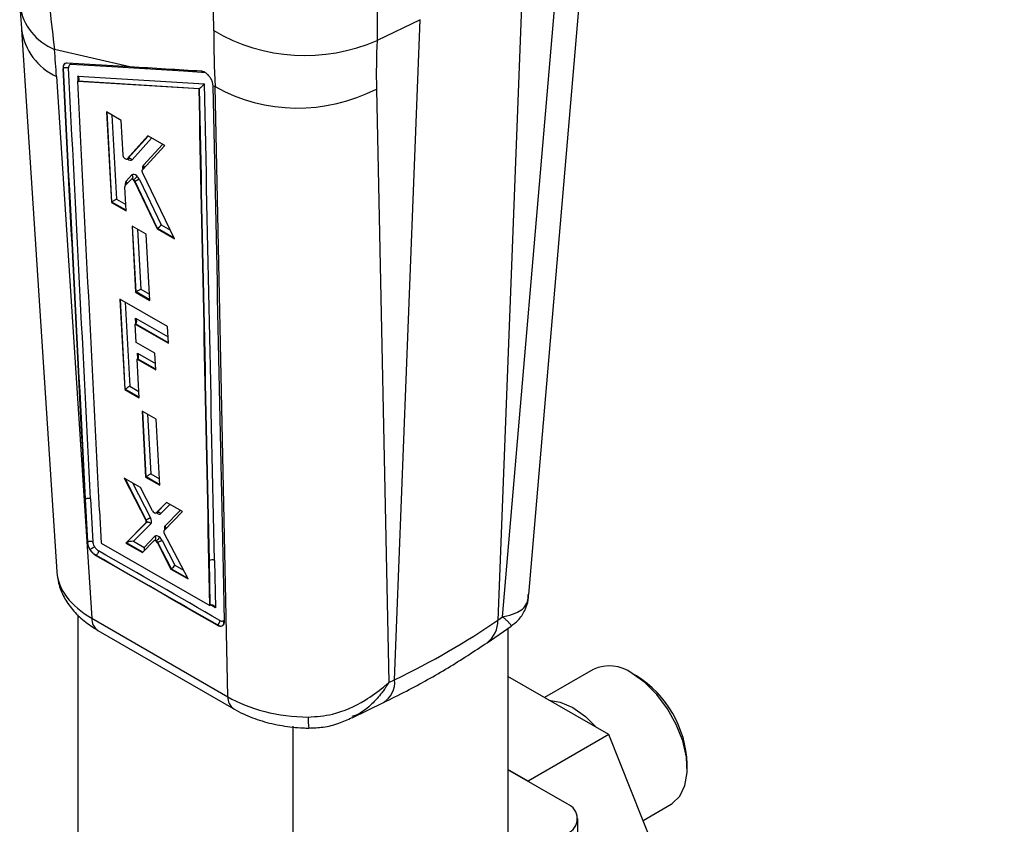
# Model space of a CAD drawing. Extents: x 59 to 746, y 13 to 589.
# Tile 45 of 46: x 639 to 722, y 457 to 524. Entities that reach past the tile are written whole.
import ezdxf

# ---------------------------------------------------------------- set-up
doc = ezdxf.new("R2010")
doc.units = 0
doc.header["$LTSCALE"] = 2
doc.layers.get('0').update_dxf_attribs({"linetype": 'CONTINUOUS'})

msp = doc.modelspace()

# ---------------------------------------------------------------- linework, layer by layer
at = {"color": 7, "linetype": 'CONTINUOUS'}
for p, q in [((681.869241, 475.755737), (686.48584, 529.883492)), ((681.407677, 528.761045), (679.268999, 473.61379)), ((679.674244, 473.892653), (684.175712, 526.670509)), ((672.779699, 523.780219), (669.1785, 522.050147)), ((670.641021, 468.632965), (672.779699, 523.780219)), ((639.483666, 522.965329), (642.424816, 477.661863)), ((648.517071, 519.836123), (642.224785, 521.290342)), ((648.517071, 519.836123), (643.289255, 520.15539)), ((642.981758, 519.733438), (642.94675, 519.713228)), ((642.404719, 519.040308), (645.342997, 473.781028)), ((644.169123, 518.623868), (644.192306, 518.637252)), ((654.310191, 518.004629), (644.169123, 518.623868)), ((644.192306, 518.637252), (644.204014, 518.644421)), ((654.333374, 518.018012), (644.192306, 518.637252)), ((644.195901, 519.055452), (654.761357, 518.41029)), ((655.493477, 518.242928), (655.437217, 518.551553)), ((654.310191, 518.004629), (654.333374, 518.018012)), ((654.34563, 518.025535), (654.333374, 518.018012)), ((655.493882, 518.223682), (655.493477, 518.242928)), ((655.652323, 518.187071), (655.493882, 518.223682)), ((656.707528, 467.218562), (655.652323, 518.187071)), ((669.13139, 517.985607), (670.157986, 468.399034)), ((647.802383, 515.364437), (646.574414, 516.073786)), ((646.574414, 516.073786), (646.987271, 508.522114)), ((647.961679, 512.451461), (647.802383, 515.364437)), ((650.037135, 514.073521), (648.294768, 512.146398)), ((651.44716, 513.259001), (650.037135, 514.073521)), ((649.582986, 511.247105), (651.44716, 513.259001)), ((648.276572, 512.131692), (648.334261, 512.164996)), ((648.350874, 512.178787), (648.294768, 512.146398)), ((648.323978, 512.159053), (648.321786, 512.144317)), ((648.35088, 512.178782), (648.350874, 512.178787)), ((652.256533, 505.478366), (649.591584, 511.022025)), ((648.133603, 509.915455), (648.626402, 510.43056)), ((648.213253, 510.294799), (648.706314, 510.810189)), ((648.683345, 510.466731), (648.64278, 510.443313)), ((648.7106, 510.488167), (648.681375, 510.47087)), ((648.858523, 510.411107), (648.82098, 510.389433)), ((648.966011, 510.275006), (648.923523, 510.250478)), ((648.923523, 510.250478), (650.797361, 506.321233)), ((650.839818, 506.345885), (648.965918, 510.275256)), ((648.965918, 510.275256), (648.966011, 510.275006)), ((649.329215, 510.432804), (651.139265, 506.63731)), ((648.215308, 507.812748), (648.105711, 509.817323)), ((647.024289, 508.543484), (646.987271, 508.522114)), ((646.987271, 508.522114), (648.215308, 507.812748)), ((648.708158, 506.53161), (649.009975, 501.010934)), ((649.886451, 505.850963), (648.708158, 506.53161)), ((650.83438, 506.342603), (650.797361, 506.321233)), ((650.797361, 506.321233), (652.256533, 505.478366)), ((650.188322, 500.330266), (649.886451, 505.850963)), ((649.046994, 501.032304), (649.009975, 501.010934)), ((649.009975, 501.010934), (650.188322, 500.330266)), ((647.688254, 500.440104), (648.099885, 492.88914)), ((651.677988, 498.136223), (647.688254, 500.440104)), ((649.012832, 498.373551), (648.975814, 498.352181)), ((649.059057, 496.825192), (648.975814, 498.352181)), ((648.975814, 498.352181), (651.75366, 496.748114)), ((651.75366, 496.748114), (651.677988, 498.136223)), ((650.613659, 495.927484), (649.059057, 496.825192)), ((649.172357, 495.447249), (649.135339, 495.425879)), ((649.311776, 492.189336), (649.135339, 495.425879)), ((649.135339, 495.425879), (650.689941, 494.528171)), ((650.689941, 494.528171), (650.613659, 495.927484)), ((648.136904, 492.91051), (648.099885, 492.88914)), ((648.099885, 492.88914), (649.311776, 492.189336)), ((649.547422, 491.086781), (649.849244, 485.566169)), ((650.725716, 490.406132), (649.547422, 491.086781)), ((651.027594, 484.885499), (650.725716, 490.406132)), ((649.408678, 484.705853), (648.047672, 485.49205)), ((648.047672, 485.49205), (649.855477, 481.973589)), ((649.886262, 485.587539), (649.849244, 485.566169)), ((649.849244, 485.566169), (651.027594, 484.885499)), ((650.425787, 482.754847), (649.408678, 484.705853)), ((644.7898, 483.710686), (644.824811, 483.730897)), ((644.7898, 483.710686), (644.972431, 480.133007)), ((645.007434, 480.15336), (644.824811, 483.730897)), ((645.24868, 483.744612), (645.431288, 480.167358)), ((651.577845, 483.452822), (650.714129, 482.587372)), ((652.913735, 482.681123), (651.577845, 483.452822)), ((646.004478, 482.770011), (646.143221, 480.052017)), ((650.700648, 482.577494), (650.758337, 482.610797)), ((650.770506, 482.619917), (650.714129, 482.587372)), ((650.770758, 482.620063), (650.770506, 482.619917)), ((651.390619, 481.114429), (652.913735, 482.681123)), ((649.867477, 481.735465), (648.20009, 480.057769)), ((648.257102, 480.090953), (649.923929, 481.768093)), ((650.280379, 481.667936), (648.829301, 480.207882)), ((649.897459, 481.997825), (649.855477, 481.973589)), ((649.923826, 481.767994), (649.867477, 481.735465)), ((649.923929, 481.768093), (649.923826, 481.767994)), ((649.720641, 479.693006), (650.622875, 480.621118)), ((653.390103, 477.059771), (651.404294, 480.875155)), ((644.972431, 480.133007), (645.007412, 480.153201)), ((645.007412, 480.153201), (645.007434, 480.15336)), ((646.143221, 480.052017), (655.212831, 474.850605)), ((648.237108, 480.079139), (648.20009, 480.057769)), ((648.20009, 480.057769), (649.586073, 479.257165)), ((648.829301, 480.207882), (649.720641, 479.693006)), ((649.586073, 479.257165), (650.541903, 480.240399)), ((650.59743, 480.275079), (650.556865, 480.251662)), ((650.622297, 480.294146), (650.60614, 480.284471)), ((650.751575, 480.238391), (650.714401, 480.216931)), ((650.751614, 480.238413), (650.751575, 480.238391)), ((650.874592, 480.096036), (650.832677, 480.071839)), ((650.832677, 480.071839), (651.953996, 477.889335)), ((650.874598, 480.096189), (650.874592, 480.096036)), ((651.995928, 477.913666), (650.874598, 480.096189)), ((651.231697, 480.267578), (652.2892, 478.209291)), ((645.186751, 479.512185), (645.212613, 479.527115)), ((645.667385, 479.021247), (645.689369, 479.033937)), ((655.13543, 478.575509), (655.170883, 478.595976)), ((655.212831, 474.850605), (655.13543, 478.575509)), ((655.248286, 474.871072), (655.170883, 478.595976)), ((655.594597, 478.601397), (655.676634, 474.653428)), ((651.991014, 477.910705), (651.953996, 477.889335)), ((651.953996, 477.889335), (653.390103, 477.059771)), ((656.428846, 473.527631), (656.339435, 477.830484)), ((655.212831, 474.850605), (655.248286, 474.871072)), ((644.184882, 474.061899), (644.182601, 455.412419)), ((679.268999, 473.61379), (679.674244, 473.892653)), ((645.342997, 473.781028), (656.707528, 467.218562)), ((655.816967, 473.200481), (655.838952, 473.213161)), ((656.223069, 473.130182), (656.24805, 473.144603)), ((678.375766, 471.734925), (680.39316, 473.123132)), ((645.857319, 472.759276), (657.221851, 466.19681)), ((680.105768, 472.925373), (680.103627, 455.409486)), ((688.533179, 464.055274), (680.105279, 468.921972)), ((687.247625, 469.489265), (683.184674, 467.143773)), ((690.851604, 468.962899), (690.498108, 469.167041)), ((670.157986, 468.399034), (670.641021, 468.632965)), ((667.091896, 465.46199), (669.71297, 466.731394)), ((662.145527, 464.767188), (662.143115, 445.041103)), ((688.533179, 464.055274), (681.797987, 460.167131)), ((721.586837, 381.429353), (688.533179, 464.055274)), ((695.093556, 461.206625), (695.093556, 461.61483)), ((685.067215, 458.258899), (680.104327, 461.124729)), ((681.797987, 460.167131), (680.104329, 461.145138)), ((681.808606, 460.140596), (681.797987, 460.167131)), ((691.404308, 456.878178), (693.747096, 458.23064)), ((685.944626, 446.664593), (685.945893, 457.033923))]:
    msp.add_line(p, q, dxfattribs=at)
at = {"color": 8, "linetype": 'CONTINUOUS'}
for p, q in [((647.036374, 508.550887), (646.626744, 516.043556)), ((647.036033, 515.807125), (647.419893, 508.785797)), ((648.350874, 512.178787), (650.054756, 514.063332)), ((650.348554, 513.893627), (648.71021, 512.081562)), ((649.661011, 511.624726), (651.270079, 513.361302)), ((648.162269, 509.945411), (648.154475, 510.087985)), ((648.212896, 507.856893), (647.024289, 508.543484)), ((647.419893, 508.785797), (648.186314, 508.343083)), ((649.059078, 501.039706), (648.760487, 506.501381)), ((649.169777, 506.26495), (649.442601, 501.274604)), ((652.22808, 505.537555), (650.83438, 506.342603)), ((651.139265, 506.63731), (651.914732, 506.189384)), ((650.185908, 500.374411), (649.046994, 501.032304)), ((649.442601, 501.274604), (650.159324, 500.860602)), ((648.14899, 492.917913), (647.740574, 500.409882)), ((648.149818, 500.173567), (648.532545, 493.152835)), ((649.037272, 498.389949), (649.012492, 498.844534)), ((649.012492, 498.844534), (651.724755, 497.27834)), ((651.751253, 496.792244), (649.012832, 498.373551)), ((649.172017, 495.918232), (650.661036, 495.058396)), ((649.196797, 495.463648), (649.172017, 495.918232)), ((650.687533, 494.572313), (649.172357, 495.447249)), ((649.309368, 492.233466), (648.136904, 492.91051)), ((648.532545, 493.152835), (649.28287, 492.71956)), ((649.898348, 485.594942), (649.599751, 491.056552)), ((650.00904, 490.82012), (650.28187, 485.829851)), ((649.897459, 481.997825), (648.125079, 485.447342)), ((651.025181, 484.929645), (649.886262, 485.587539)), ((650.28187, 485.829851), (650.998593, 485.415837)), ((648.758134, 485.081653), (650.254914, 482.168529)), ((650.770506, 482.619917), (651.593003, 483.444062)), ((651.882501, 483.276832), (651.125531, 482.518344)), ((651.470738, 481.494269), (652.728572, 482.788089)), ((649.612689, 479.284541), (648.237108, 480.079139)), ((652.2892, 478.209291), (653.007881, 477.794147)), ((653.358286, 477.120913), (651.991014, 477.910705)), ((655.676634, 474.653428), (655.274405, 474.884103))]:
    msp.add_line(p, q, dxfattribs=at)
at = {"color": 8, "linetype": 'CONTINUOUS', "flags": 128}
msp.add_lwpolyline([(654.820925, 519.362877), (654.502359, 519.382335), (653.006279, 519.473665), (647.021922, 519.839072), (643.637014, 520.045801)], dxfattribs=at)
at = {"color": 7, "linetype": 'CONTINUOUS', "flags": 128}
for points in [[(656.286368, 473.170208), (656.248086, 473.144624), (656.248055, 473.144606), (656.248055, 473.144606)], [(693.747096, 458.23064), (693.840511, 458.287752), (694.477782, 458.908344), (694.900465, 459.795879), (695.08578, 460.902513), (695.023729, 462.16858), (694.717661, 463.525824), (694.184074, 464.901085), (693.451738, 466.220214), (692.56013, 467.412106), (691.557317, 468.412508), (690.49736, 469.167473)], [(683.54478, 466.935831), (684.487661, 466.778879), (685.547614, 466.310045)], [(685.547614, 466.310045), (686.607571, 465.555081), (687.551618, 464.622088)]]:
    msp.add_lwpolyline(points, dxfattribs=at)
at = {"color": 8, "linetype": 'CONTINUOUS'}
for centre, radius, start, end in [((644.101337, 525.757022), 4.844861, 189.6517437, 247.21162985), ((644.479515, 523.633927), 5.040447, 187.63236244, 245.69277376), ((646.532758, 473.739598), 1.190483, 178.00565396, 235.43327209), ((676.983788, 473.548539), 2.286143, 307.47023647, 1.63556859), ((668.693333, 468.406273), 1.960836, 301.33230852, 6.63880113), ((657.897389, 467.17716), 1.190581, 178.00717382, 235.41734101), ((669.263389, 465.275268), 5.834091, 177.6511015, 186.66559159)]:
    msp.add_arc(centre, radius, start, end, dxfattribs=at)
at = {"color": 7, "linetype": 'CONTINUOUS'}
for centre, radius, start, end in [((663.161538, 535.790195), 14.999758, 239.4663199, 293.64929537), ((643.371515, 519.948923), 0.282621, 20.04646784, 42.97110601), ((662.580798, 530.727552), 14.327157, 241.07984346, 297.20754802), ((648.077698, 509.940539), 0.166238, 25.94306885, 62.4933342), ((648.002034, 510.123762), 0.271785, 344.67061984, 38.99917717), ((648.533975, 510.936745), 0.61776, 301.69270884, 339.89002518), ((648.872112, 498.616858), 0.281071, 300.04349721, 302.93317129), ((649.031637, 495.690557), 0.281071, 300.04349721, 302.93317129), ((648.003137, 493.142465), 0.267762, 299.97166588, 303.00500262), ((645.049102, 483.355851), 0.436997, 62.82545656, 120.88104579), ((649.896035, 481.997311), 0.001514, 19.85347632, 26.78337769), ((655.38747, 478.229035), 0.426093, 60.91486284, 120.55124003), ((655.595393, 473.596411), 0.454094, 302.43629605, 359.94905569), ((656.075305, 473.386214), 0.297013, 305.5637149, 33.10177734), ((688.604303, 466.619955), 3.173879, 53.38399361, 115.30590109), ((686.043599, 461.288813), 9.055827, 2.06314387, 57.93687681), ((684.602206, 457.034117), 1.310086, 290.79005292, 69.20988547)]:
    msp.add_arc(centre, radius, start, end, dxfattribs=at)
for centre, major_axis, ratio, start_param, end_param in [((716.54216, 553.74712), (43.355395, 70.41256), 0.609482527, 2.352871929, 2.422306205), ((722.963288, 548.972773), (40.187296, 60.894438), 0.588505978, 2.366037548, 2.435471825), ((586.702403, 550.47419), (-42.811725, 66.285665), 0.541113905, 3.9120166, 3.947543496), ((-104752.663611, 61800.718726), (-80922.481969, 125289.782007), 0.541113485, 3.895916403, 3.896222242), ((-104752.628652, 61800.738907), (-80922.494122, 125289.77477), 0.541113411, 3.895916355, 3.896222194), ((-104752.416914, 61800.876093), (-80922.644879, 125290.034235), 0.541113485, 3.895916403, 3.896222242), ((-104752.664123, 61800.719024), (-80923.405519, 125291.21191), 0.541113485, 3.895914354, 3.896218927), ((-118403.226593, 74149.039513), (-91286.847545, 141336.60944), 0.541113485, 3.861714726, 3.862020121), ((710.834222, 555.066294), (9.836726, 79.586636), 0.746293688, 2.136953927, 2.137244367), ((-118403.47329, 74148.882145), (-91286.684635, 141336.357212), 0.541113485, 3.861714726, 3.862017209), ((-118403.438331, 74148.902326), (-91286.696788, 141336.349975), 0.541113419, 3.861714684, 3.86201717), ((-118403.472726, 74148.881796), (-91287.607358, 141337.785836), 0.541113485, 3.861714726, 3.862024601), ((648.141761, 512.347267), (-0.137987, 0.213641), 0.541113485, 2.091193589, 3.284116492), ((648.38851, 512.503668), (-0.290036, 0.449054), 0.541113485, 2.090885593, 3.284562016), ((649.025501, 510.382278), (-0.291221, 0.450889), 0.541113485, 5.174450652, 6.407304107), ((648.531218, 509.870551), (-0.289331, 0.447962), 0.541113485, 0.128287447, 0.758594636), ((648.778751, 510.225877), (-0.139172, 0.215476), 0.541113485, 5.175009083, 6.405392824), ((648.827878, 510.254238), (-0.149865, 0.209051), 0.499840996, 5.152728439, 6.383112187), ((648.77878, 510.226887), (-0.138457, 0.214369), 0.541113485, 4.480227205, 5.173939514), ((648.827907, 510.255247), (-0.149147, 0.207946), 0.499624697, 4.457847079, 5.151577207), ((649.02553, 510.383288), (-0.290506, 0.449782), 0.541113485, 4.480269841, 5.173939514), ((648.284469, 509.71415), (-0.137281, 0.212549), 0.541113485, 0.128264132, 0.758594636), ((647.02428, 508.772123), (0.13998, 0.242499), 0.57740473, 3.926889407, 3.987964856), ((647.222272, 508.657755), (0.27128, 0.166621), 0.026479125, 0.738572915, 2.309380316), ((650.705206, 506.64585), (-0.096869, 0.317315), 0.679589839, 3.29747704, 3.325197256), ((650.941643, 506.509275), (0.214793, 0.198497), 0.225189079, 4.0245713, 5.628733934), ((649.046986, 501.260936), (0.13998, 0.242499), 0.577404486, 3.926889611, 3.987965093), ((649.244978, 501.146567), (0.27128, 0.166621), 0.026479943, 0.738572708, 2.309380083), ((648.81487, 498.716495), (-0.207194, 0.337342), 0.594689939, 3.155932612, 4.726728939), ((648.974394, 495.790196), (-0.207194, 0.337342), 0.594689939, 3.155932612, 4.726728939), ((648.334922, 493.024792), (0.271303, 0.166633), 0.02648138, 0.738662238, 2.309458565), ((649.886255, 485.816177), (0.13998, 0.242499), 0.577405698, 3.926888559, 3.987963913), ((650.084248, 485.701808), (0.27128, 0.166621), 0.026479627, 0.738571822, 2.309379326), ((649.963188, 482.095428), (-0.290271, 0.449417), 0.541113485, 3.261082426, 4.53031734), ((650.564688, 482.795491), (-0.140889, 0.218135), 0.541113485, 1.411407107, 2.210045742), ((650.561245, 482.80042), (-0.142685, 0.220914), 0.541113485, 2.229298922, 3.231899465), ((650.807994, 482.956821), (-0.294734, 0.456328), 0.541113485, 2.224337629, 3.239855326), ((649.716439, 481.939027), (-0.138221, 0.214004), 0.541113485, 3.26107217, 4.52923036), ((649.765566, 481.967387), (-0.14891, 0.207581), 0.499552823, 3.238661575, 4.507541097), ((650.942614, 480.185785), (-0.294323, 0.455691), 0.541113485, 5.304925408, 6.393784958), ((650.939515, 480.191215), (-0.292158, 0.45234), 0.541113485, 4.536217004, 5.295964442), ((651.541863, 480.91188), (-0.13791, 0.213522), 0.541113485, 0.125043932, 1.397673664), ((648.384741, 480.22249), (0.245961, 0.180806), 0.12349485, 3.981139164, 4.078725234), ((648.631678, 480.079848), (0.429858, 0.057217), 0.266892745, 1.057911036, 2.592207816), ((649.523019, 479.564968), (-0.042384, 0.3055), 0.730932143, 4.041585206, 5.041448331), ((650.695865, 480.029384), (-0.142273, 0.220278), 0.541113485, 5.309719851, 6.387989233), ((650.744992, 480.057745), (-0.152979, 0.213846), 0.50075379, 5.287853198, 6.366122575), ((650.692765, 480.034813), (-0.140109, 0.216927), 0.541113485, 4.53799968, 5.291108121), ((650.741892, 480.063174), (-0.150806, 0.2105), 0.500121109, 4.515845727, 5.268954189), ((1723.234903, -18123.674575), (-12736.830293, 19720.041354), 0.541113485, 5.474035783, 5.47464789), ((1723.269862, -18123.654393), (-12736.842445, 19720.034117), 0.541113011, 5.47403548, 5.474647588), ((1723.4816, -18123.517207), (-12736.993203, 19720.293582), 0.541113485, 5.474035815, 5.474647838), ((652.091579, 478.081249), (0.210846, 0.200717), 0.246436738, 4.024508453, 5.631337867), ((652.424613, 477.98923), (10.006249, 0.166899), 0.584105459, 3.174541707, 3.916429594), ((651.846301, 478.222933), (-0.123214, 0.322465), 0.657552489, 3.246358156, 3.271411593), ((655.460059, 474.749049), (0.300026, 0.001168), 0.57673034, 2.29341753, 2.352172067), ((655.464897, 474.516241), (-0.211961, 0.357294), 0.607005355, 4.736354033, 6.246064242), ((655.773144, 473.936603), (-0.50353, 0.779601), 0.541113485, 2.334923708, 3.022670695), ((655.808103, 473.956784), (-0.491144, 0.786948), 0.553038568, 2.342918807, 3.030666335), ((656.019841, 474.093971), (-0.34062, 0.527372), 0.541113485, 2.334923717, 3.022406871), ((625.604969, 499.780268), (70.028925, -0.229595), 0.578982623, 5.412833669, 5.587366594), ((663.772824, 471.436196), (10.000605, 0.054575), 0.592351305, 3.924640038, 4.675289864)]:
    msp.add_ellipse(centre, major_axis=major_axis, ratio=ratio, start_param=start_param, end_param=end_param, dxfattribs=at)
at = {"color": 8, "linetype": 'CONTINUOUS'}
for centre, major_axis, start_param, end_param in [((-104752.417426, 61800.876391), (-80923.242609, 125290.959682), 3.896216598, 3.896220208), ((651.788613, 481.068282), (-0.28996, 0.448935), 0.124467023, 0.964292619)]:
    msp.add_ellipse(centre, major_axis=major_axis, ratio=0.541113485, start_param=start_param, end_param=end_param, dxfattribs=at)
at = {"color": 7, "linetype": 'CONTINUOUS'}
for points, knots in [([(640.825923, 535.188464), (641.035384, 532.775088), (641.457859, 527.907404), (641.967713, 523.50836), (642.224785, 521.290342)], [0, 0, 0, 0, 0.495795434, 1, 1, 1, 1]), ([(668.554155, 532.841559), (668.781841, 530.966298), (669.244155, 527.158592), (669.200603, 523.769925), (669.1785, 522.050147)], [0, 0, 0, 0, 0.492491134, 1, 1, 1, 1]), ([(655.540989, 522.870443), (655.524002, 524.276066), (655.489586, 527.12377), (655.179179, 530.299428), (655.021989, 531.907584)], [0, 0, 0, 0, 0.493598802, 1, 1, 1, 1]), ([(639.327324, 524.919794), (639.342627, 524.755107), (639.403804, 524.096739), (639.449443, 523.450166), (639.483666, 522.965329)], [0, 0, 0, 0, 0.250143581, 1, 1, 1, 1]), ([(643.289255, 520.15539), (643.226667, 520.149874), (643.102758, 520.138952), (642.985133, 520.004556), (642.944011, 519.84772), (642.946196, 519.740351), (642.946747, 519.713275)], [0, 0, 0, 0, 0.303771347, 0.601402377, 0.899482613, 1, 1, 1, 1]), ([(643.637014, 520.045801), (643.621905, 520.045922), (643.563984, 520.046388), (643.48072, 520.008097), (643.411799, 519.905285), (643.407683, 519.799915), (643.405625, 519.747237)], [0, 0, 0, 0, 0.105238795, 0.403453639, 0.70176693, 1, 1, 1, 1]), ([(642.981755, 519.733461), (643.012691, 519.749579), (643.074563, 519.781816), (643.193603, 519.798622), (643.312681, 519.78955), (643.374644, 519.761357), (643.405625, 519.747261)], [0, 0, 0, 0, 0.250001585, 0.500000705, 0.750002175, 1, 1, 1, 1]), ([(654.535467, 519.473102), (653.531523, 519.533091), (651.523636, 519.65307), (649.519259, 519.775105), (648.517071, 519.836123)], [0, 0, 0, 0, 0.5000003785, 1, 1, 1, 1]), ([(655.430371, 518.572208), (655.391973, 518.666049), (655.315559, 518.852798), (655.13012, 519.114417), (654.917493, 519.319207), (654.708473, 519.44417), (654.588617, 519.464214), (654.535467, 519.473102)], [0, 0, 0, 0, 0.210038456, 0.417990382, 0.629817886, 0.83584252, 1, 1, 1, 1]), ([(644.204014, 518.644421), (644.223195, 518.6605), (644.261511, 518.69262), (644.288821, 518.766002), (644.291827, 518.852029), (644.264553, 518.952189), (644.223914, 519.020494), (644.196648, 519.054519), (644.195901, 519.055452)], [0, 0, 0, 0, 0.173808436, 0.347201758, 0.530949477, 0.742094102, 0.992928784, 1, 1, 1, 1]), ([(654.761357, 518.41029), (654.76092, 518.409764), (654.727168, 518.369101), (654.657194, 518.291861), (654.541517, 518.180961), (654.453005, 518.104951), (654.390867, 518.056221), (654.359655, 518.035048), (654.34563, 518.025535)], [0, 0, 0, 0, 0.005227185, 0.404317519, 0.671646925, 0.8215674, 0.919819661, 1, 1, 1, 1]), ([(648.11007, 512.17626), (648.090398, 512.194909), (648.051053, 512.232209), (648.003635, 512.30612), (647.970757, 512.382722), (647.964649, 512.428973), (647.961679, 512.451461)], [0, 0, 0, 0, 0.253447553, 0.506917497, 0.760254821, 1, 1, 1, 1]), ([(648.331517, 512.158201), (648.340259, 512.165135), (648.3627, 512.182933), (648.393674, 512.178438), (648.388038, 512.180067), (648.38733, 512.180272)], [0, 0, 0, 0, 0.358098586, 0.919275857, 1, 1, 1, 1]), ([(648.35088, 512.178782), (648.379257, 512.190938), (648.436011, 512.215251), (648.538087, 512.204504), (648.636831, 512.160914), (648.685751, 512.108012), (648.71021, 512.081562)], [0, 0, 0, 0, 0.250000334, 0.500008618, 0.750006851, 1, 1, 1, 1]), ([(649.591584, 511.022025), (649.581043, 511.048029), (649.559965, 511.10003), (649.553236, 511.172046), (649.563437, 511.220782), (649.578112, 511.240543), (649.582986, 511.247105)], [0, 0, 0, 0, 0.285862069, 0.571651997, 0.857747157, 1, 1, 1, 1]), ([(649.712682, 511.38708), (649.714111, 511.390007), (649.727142, 511.416703), (649.724852, 511.479866), (649.706425, 511.549745), (649.680623, 511.597565), (649.666758, 511.616767), (649.661011, 511.624726)], [0, 0, 0, 0, 0.042683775, 0.389215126, 0.735733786, 0.890458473, 1, 1, 1, 1]), ([(648.706314, 510.810189), (648.716725, 510.794775), (648.737546, 510.763948), (648.757458, 510.713042), (648.767913, 510.661262), (648.767849, 510.610174), (648.757201, 510.562198), (648.737982, 510.519837), (648.718222, 510.497634), (648.708885, 510.487143)], [0, 0, 0, 0, 0.145021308, 0.290030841, 0.435057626, 0.580077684, 0.725087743, 0.870105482, 1, 1, 1, 1]), ([(649.329215, 510.432804), (649.317805, 510.430627), (649.294985, 510.426273), (649.252082, 510.413503), (649.20493, 510.396723), (649.154683, 510.376179), (649.103536, 510.352761), (649.053621, 510.327453), (649.006368, 510.301136), (648.979401, 510.283883), (648.965918, 510.275256)], [0, 0, 0, 0, 0.12500739, 0.249999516, 0.375007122, 0.500004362, 0.625008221, 0.750002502, 0.874999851, 1, 1, 1, 1]), ([(649.897387, 481.997993), (649.910866, 482.006626), (649.937826, 482.023892), (649.98478, 482.050951), (650.0342, 482.077434), (650.084647, 482.102487), (650.134015, 482.125043), (650.180138, 482.144132), (650.221898, 482.159414), (650.243909, 482.16549), (650.254914, 482.168529)], [0, 0, 0, 0, 0.125000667, 0.250002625, 0.37499732, 0.499999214, 0.6249877, 0.749993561, 0.874997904, 1, 1, 1, 1]), ([(650.753043, 482.604015), (650.762536, 482.610924), (650.786104, 482.628075), (650.816426, 482.623694), (650.810333, 482.625499), (650.80973, 482.625678)], [0, 0, 0, 0, 0.3780221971, 0.9384432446, 1, 1, 1, 1]), ([(650.770759, 482.62006), (650.795399, 482.63095), (650.844678, 482.652729), (650.9327, 482.648815), (651.018928, 482.617735), (651.077004, 482.573945), (651.110099, 482.538459), (651.120501, 482.524901), (651.125531, 482.518344)], [0, 0, 0, 0, 0.219943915, 0.439884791, 0.659842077, 0.879814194, 0.941881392, 1, 1, 1, 1]), ([(650.777537, 482.618464), (650.783388, 482.605989), (650.792043, 482.587537), (650.79137, 482.561265), (650.791151, 482.552755)], [0, 0, 0, 0, 0.676106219, 1, 1, 1, 1]), ([(650.280379, 481.667936), (650.256287, 481.694734), (650.208104, 481.748331), (650.110325, 481.792854), (650.008935, 481.804291), (649.952264, 481.780159), (649.923929, 481.768093)], [0, 0, 0, 0, 0.250002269, 0.500004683, 0.749999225, 1, 1, 1, 1]), ([(651.520042, 481.247557), (651.524171, 481.262993), (651.532505, 481.294144), (651.532065, 481.34521), (651.521802, 481.396971), (651.501908, 481.44796), (651.481129, 481.478832), (651.470738, 481.494269)], [0, 0, 0, 0, 0.197146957, 0.39785201, 0.598559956, 0.799257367, 1, 1, 1, 1]), ([(650.622875, 480.621118), (650.628427, 480.613205), (650.642146, 480.593649), (650.667231, 480.545245), (650.686949, 480.47317), (650.680822, 480.387904), (650.647246, 480.312632), (650.604985, 480.28062), (650.583855, 480.264614)], [0, 0, 0, 0, 0.065076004, 0.160819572, 0.370622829, 0.580415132, 0.790206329, 1, 1, 1, 1]), ([(650.982789, 480.572387), (650.981563, 480.56381), (650.978835, 480.54473), (650.965912, 480.499081), (650.936404, 480.433157), (650.883255, 480.354521), (650.818834, 480.284329), (650.774018, 480.253719), (650.751611, 480.238415)], [0, 0, 0, 0, 0.077826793, 0.173137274, 0.379844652, 0.586562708, 0.793289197, 1, 1, 1, 1]), ([(644.972431, 480.133007), (644.985118, 480.04233), (645.009933, 479.864973), (645.107068, 479.645889), (645.1734, 479.534566), (645.18674, 479.512178)], [0, 0, 0, 0, 0.455255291, 0.890446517, 1, 1, 1, 1]), ([(645.212623, 479.527121), (645.212613, 479.527138), (645.172595, 479.596451), (645.086783, 479.761567), (645.023561, 479.978891), (645.008582, 480.110626), (645.007412, 480.153185), (645.007412, 480.153201)], [0, 0, 0, 0, 0.000084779, 0.33598386, 0.777933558, 0.999916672, 1, 1, 1, 1]), ([(645.007434, 480.15336), (645.033589, 480.167414), (645.085899, 480.195523), (645.185937, 480.215406), (645.28709, 480.215148), (645.372127, 480.197114), (645.414182, 480.175961), (645.431288, 480.167358)], [0, 0, 0, 0, 0.214718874, 0.429442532, 0.644160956, 0.855268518, 1, 1, 1, 1]), ([(645.212355, 479.527568), (645.226763, 479.536886), (645.25558, 479.555522), (645.304849, 479.586645), (645.356077, 479.61853), (645.407748, 479.650155), (645.457645, 479.680235), (645.503601, 479.707398), (645.544518, 479.731055), (645.56538, 479.742602), (645.575812, 479.748375)], [0, 0, 0, 0, 0.124998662, 0.250000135, 0.375004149, 0.500001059, 0.625007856, 0.750006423, 0.874994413, 1, 1, 1, 1]), ([(645.431288, 480.167358), (645.434177, 480.138517), (645.442896, 480.05147), (645.488677, 479.904858), (645.549569, 479.795483), (645.575628, 479.748677)], [0, 0, 0, 0, 0.22085188, 0.666565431, 1, 1, 1, 1]), ([(645.575628, 479.748677), (645.6057, 479.704402), (645.675795, 479.601204), (645.791708, 479.487007), (645.871625, 479.435204), (645.901163, 479.416057)], [0, 0, 0, 0, 0.321419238, 0.749182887, 1, 1, 1, 1]), ([(651.231697, 480.267578), (651.220711, 480.264501), (651.198741, 480.258348), (651.15703, 480.242967), (651.110955, 480.223785), (651.061647, 480.201108), (651.011244, 480.175964), (650.961886, 480.149356), (650.91498, 480.122207), (650.888059, 480.104862), (650.874598, 480.096189)], [0, 0, 0, 0, 0.125003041, 0.249997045, 0.374998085, 0.49999825, 0.624995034, 0.749994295, 0.874999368, 1, 1, 1, 1]), ([(645.187106, 479.51159), (645.249162, 479.422865), (645.371574, 479.247842), (645.547184, 479.095489), (645.644284, 479.035515), (645.667385, 479.021247)], [0, 0, 0, 0, 0.439315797, 0.866607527, 1, 1, 1, 1]), ([(645.689369, 479.033937), (645.645548, 479.062271), (645.527548, 479.138568), (645.359796, 479.308823), (645.25388, 479.459391), (645.212958, 479.52649), (645.212947, 479.526508)], [0, 0, 0, 0, 0.252188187, 0.679085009, 0.999913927, 1, 1, 1, 1]), ([(645.901163, 479.416057), (645.901373, 479.406156), (645.901856, 479.383384), (645.895362, 479.329509), (645.872745, 479.252292), (645.824416, 479.162258), (645.760937, 479.083373), (645.713225, 479.050416), (645.689369, 479.033937)], [0, 0, 0, 0, 0.075487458, 0.17362407, 0.380210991, 0.586802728, 0.793403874, 1, 1, 1, 1]), ([(642.427938, 477.616403), (642.46731, 477.310072), (642.559489, 476.592869), (642.995145, 475.523265), (643.717483, 474.461492), (644.666096, 473.518353), (645.459686, 473.012658), (645.857319, 472.759276)], [0, 0, 0, 0, 0.152907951, 0.357998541, 0.565541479, 0.782311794, 1, 1, 1, 1]), ([(680.384792, 473.143944), (680.586471, 473.289521), (681.044927, 473.620447), (681.552555, 474.403023), (681.82658, 475.187243), (681.844354, 475.659372), (681.850402, 475.820021)], [0, 0, 0, 0, 0.236837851, 0.53837848, 0.842925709, 1, 1, 1, 1]), ([(656.223069, 473.130182), (656.272772, 473.1602), (656.370956, 473.219497), (656.425065, 473.379329), (656.427949, 473.492448), (656.428846, 473.527631)], [0, 0, 0, 0, 0.413950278, 0.817720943, 1, 1, 1, 1]), ([(669.71297, 466.731394), (670.357265, 467.050846), (672.220176, 467.974508), (675.161848, 469.613025), (677.30342, 471.026938), (678.375766, 471.734925)], [0, 0, 0, 0, 0.2088422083, 0.603844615, 1, 1, 1, 1]), ([(663.4342, 465.514376), (664.112932, 465.566518), (665.787813, 465.695189), (667.922495, 466.700985), (669.349711, 467.706034), (669.956364, 468.220293), (670.099513, 468.346782), (670.141278, 468.384033), (670.153179, 468.394717), (670.157986, 468.399034)], [0, 0, 0, 0, 0.270308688, 0.667030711, 0.918599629, 0.976904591, 0.993398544, 0.997333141, 1, 1, 1, 1]), ([(657.221851, 466.19681), (657.483068, 466.055422), (658.213303, 465.66017), (659.552552, 465.16324), (661.238872, 464.770144), (662.569599, 464.623791), (663.314994, 464.60247), (663.46875, 464.598071)], [0, 0, 0, 0, 0.146430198, 0.409346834, 0.671303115, 0.932197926, 1, 1, 1, 1]), ([(663.472424, 464.605354), (663.874432, 464.617464), (664.726348, 464.643126), (665.955672, 464.953791), (666.73115, 465.312922), (667.098487, 465.48304)], [0, 0, 0, 0, 0.3198554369, 0.6778217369, 1, 1, 1, 1])]:
    msp.add_open_spline(points, degree=3, knots=knots, dxfattribs=at)
at = {"color": 8, "linetype": 'CONTINUOUS'}
for points, knots in [([(642.981758, 519.733487), (642.981757, 519.733503), (642.979467, 519.816793), (643.001062, 519.963453), (643.070254, 520.100057), (643.141879, 520.126097), (643.15858, 520.132169)], [0, 0, 0, 0, 0.000083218, 0.434023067, 0.86802802, 1, 1, 1, 1]), ([(649.630216, 511.298079), (649.622399, 511.324344), (649.598729, 511.403874), (649.602863, 511.526891), (649.640979, 511.591022), (649.661011, 511.624726)], [0, 0, 0, 0, 0.189596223, 0.574095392, 1, 1, 1, 1]), ([(679.674244, 473.892653), (679.678129, 473.893354), (679.687746, 473.895092), (679.72129, 473.901316), (679.834561, 473.922866), (680.288904, 474.020683), (681.115598, 474.326258), (681.760776, 474.850148), (681.806743, 475.556648), (681.820005, 475.760474)], [0, 0, 0, 0, 0.0029946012, 0.0074127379, 0.0259337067, 0.0914040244, 0.3738893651, 0.8193663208, 1, 1, 1, 1]), ([(680.365896, 473.171889), (680.382115, 473.159755), (680.438272, 473.117742), (680.348409, 473.24101), (680.221832, 473.385225), (680.051558, 473.554084), (679.927868, 473.669335), (679.841556, 473.747086), (679.78341, 473.798389), (679.744963, 473.831884), (679.719851, 473.853582), (679.703565, 473.867576), (679.692374, 473.877179), (679.685477, 473.883064), (679.6796, 473.888078), (679.676526, 473.890703), (679.674244, 473.892653)], [0, 0, 0, 0, 0.093956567, 0.325326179, 0.582689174, 0.736349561, 0.832175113, 0.892861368, 0.931523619, 0.956213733, 0.97199532, 0.982087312, 0.988543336, 0.994032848, 0.995568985, 1, 1, 1, 1]), ([(656.324113, 473.548421), (656.350591, 473.56082), (656.396071, 473.582117), (656.417296, 473.634681), (656.426164, 473.656642)], [0, 0, 0, 0, 0.582208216, 1, 1, 1, 1]), ([(670.157986, 468.399034), (670.154954, 468.394017), (670.150871, 468.38726), (670.143001, 468.374309), (670.133718, 468.359084), (670.118499, 468.334235), (670.096043, 468.297876), (670.060628, 468.241236), (670.0045, 468.153144), (669.914776, 468.016475), (669.769363, 467.804974), (669.527642, 467.478605), (669.106812, 466.969883), (668.513705, 466.401423), (667.826794, 465.82597), (667.31213, 465.643632), (667.066947, 465.556767)], [0, 0, 0, 0, 0.003968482, 0.00534427, 0.010260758, 0.016042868, 0.025081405, 0.039215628, 0.061328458, 0.095954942, 0.150306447, 0.236129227, 0.373749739, 0.604247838, 0.811465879, 1, 1, 1, 1])]:
    msp.add_open_spline(points, degree=3, knots=knots, dxfattribs=at)

doc.saveas('drawing.dxf')
